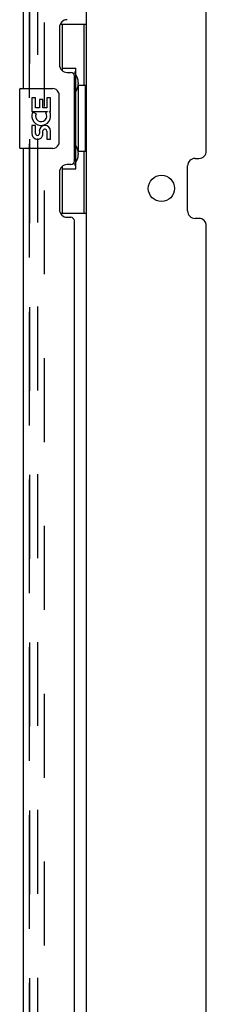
# Model space of a CAD drawing. Header units: inches. Extents: x 0 to 254, y 0 to 165.
# Tile 64 of 78: x 140.32 to 143.44, y 57.23 to 73.65. Entities that reach past the tile are written whole.
import ezdxf

# ---------------------------------------------------------------- set-up
doc = ezdxf.new("R2010")
doc.units = ezdxf.units.IN
doc.header["$LTSCALE"] = 13.988161
doc.header["$MEASUREMENT"] = 0
doc.linetypes.add('HIDDEN', pattern=[0.2, 0.1, -0.1])
doc.layers.get('0').update_dxf_attribs({"linetype": 'CONTINUOUS'})
for name, color, linetype in [('DEFAULT_2', 8, 'HIDDEN'), ('LEFT_DOOR_ASSEMBLY', 7, 'CONTINUOUS'), ('MASTER_DOOR_ASSEMBLY', 7, 'CONTINUOUS'), ('SLAVE_DOOR_ASSEMBLY', 7, 'CONTINUOUS')]:
    doc.layers.add(name, color=color, linetype=linetype)

msp = doc.modelspace()

# ---------------------------------------------------------------- linework, layer by layer
at = {"color": 3, "linetype": 'Continuous'}
for p, q in [((141.442, 43.858), (141.442, 122.39)), ((143.442, 71.46), (143.442, 94.791)), ((143.255, 71.335), (143.317, 71.335)), ((143.13, 70.46), (143.13, 71.21)), ((143.317, 70.335), (143.255, 70.335)), ((143.442, 46.879), (143.442, 70.21))]:
    msp.add_line(p, q, dxfattribs=at)
msp.add_circle((142.692, 70.835), 0.219, dxfattribs=at)
for centre, start, end in [((143.317, 71.46), 270, 360), ((143.255, 71.21), 90, 180), ((143.255, 70.46), 180, 270), ((143.317, 70.21), 0, 90)]:
    msp.add_arc(centre, 0.125, start, end, dxfattribs=at)
at = {"layer": 'DEFAULT_2', "color": 8, "linetype": 'HIDDEN'}
for p, q in [((140.63, 45.087), (140.63, 121.16)), ((140.734, 121.16), (140.734, 45.087))]:
    msp.add_line(p, q, dxfattribs=at)
at = {"layer": 'LEFT_DOOR_ASSEMBLY', "color": 8, "linetype": 'HIDDEN'}
msp.add_line((140.488, 45), (140.488, 121.247), dxfattribs=at)
at = {"layer": 'MASTER_DOOR_ASSEMBLY', "color": 8, "linetype": 'HIDDEN'}
for p, q in [((140.488, 72.345), (140.488, 93.902)), ((140.488, 50.099), (140.488, 71.655))]:
    msp.add_line(p, q, dxfattribs=at)
at = {"layer": 'SLAVE_DOOR_ASSEMBLY', "color": 8, "linetype": 'HIDDEN'}
for p, q in [((140.488, 93.902), (140.488, 72.345)), ((140.488, 71.655), (140.488, 50.099))]:
    msp.add_line(p, q, dxfattribs=at)
at = {"layer": 'SLAVE_DOOR_ASSEMBLY', "color": 3, "linetype": 'Continuous'}
for p, q in [((140.384, 93.747), (140.384, 72.5)), ((140.988, 73.518), (140.988, 72.898)), ((141.118, 72.768), (141.178, 72.768)), ((141.238, 71.293), (141.238, 72.708)), ((140.384, 71.5), (140.384, 50.254)), ((140.988, 71.103), (140.988, 70.483)), ((141.178, 71.233), (141.118, 71.233)), ((141.118, 70.353), (141.178, 70.353)), ((141.238, 51.461), (141.238, 70.293))]:
    msp.add_line(p, q, dxfattribs=at)
at = {"layer": 'SLAVE_DOOR_ASSEMBLY', "color": 7, "linetype": 'Continuous'}
for p, q in [((141.002, 73.575), (141.442, 73.575)), ((141.038, 72.795), (141.038, 73.575)), ((141.403, 72.55), (141.403, 73.575)), ((141.038, 72.84), (141.265, 72.84)), ((141.265, 71.16), (141.265, 72.84)), ((141.302, 72.601), (141.302, 72.58)), ((140.324, 72.485), (140.324, 71.515)), ((140.339, 72.5), (140.879, 72.5)), ((140.979, 72.4), (140.979, 71.6)), ((141.425, 72.55), (141.302, 72.55)), ((141.302, 72.55), (141.302, 71.45)), ((141.425, 71.45), (141.425, 72.55)), ((140.59, 72.346), (140.527, 72.346)), ((140.527, 72.346), (140.527, 72.116)), ((140.59, 72.179), (140.59, 72.346)), ((140.714, 72.315), (140.653, 72.315)), ((140.653, 72.315), (140.653, 72.179)), ((140.714, 72.179), (140.714, 72.315)), ((140.842, 72.346), (140.779, 72.346)), ((140.779, 72.346), (140.779, 72.179)), ((140.842, 72.116), (140.842, 72.346)), ((140.527, 72.116), (140.789, 72.116)), ((140.598, 72.08), (140.54, 72.105)), ((140.653, 72.179), (140.59, 72.179)), ((140.779, 72.179), (140.714, 72.179)), ((140.789, 72.116), (140.762, 72.096)), ((140.823, 72.116), (140.842, 72.116)), ((140.59, 71.885), (140.527, 71.885)), ((140.527, 71.885), (140.527, 71.749)), ((140.59, 71.749), (140.59, 71.885)), ((140.653, 71.791), (140.653, 71.749)), ((140.714, 71.728), (140.714, 71.797)), ((140.779, 71.791), (140.779, 71.654)), ((140.842, 71.654), (140.842, 71.791)), ((140.779, 71.654), (140.842, 71.654)), ((140.879, 71.5), (140.339, 71.5)), ((141.425, 71.45), (141.302, 71.45)), ((141.302, 71.42), (141.302, 71.399)), ((141.403, 70.425), (141.403, 71.45)), ((141.038, 70.425), (141.038, 71.205)), ((141.038, 71.16), (141.265, 71.16)), ((141.002, 70.425), (141.442, 70.425))]:
    msp.add_line(p, q, dxfattribs=at)
for points in [[(141.229, 72.739), (141.232, 72.743), (141.237, 72.751), (141.242, 72.759), (141.246, 72.766), (141.25, 72.773), (141.253, 72.78), (141.256, 72.786), (141.259, 72.791), (141.261, 72.796), (141.262, 72.801), (141.264, 72.805), (141.265, 72.809), (141.265, 72.813), (141.265, 72.816)], [(140.972, 72.436), (140.974, 72.431), (140.976, 72.425), (140.977, 72.419), (140.978, 72.413), (140.979, 72.407), (140.979, 72.4)], [(140.979, 71.6), (140.979, 71.594), (140.978, 71.588), (140.977, 71.582), (140.976, 71.576), (140.974, 71.57), (140.972, 71.564)], [(141.265, 71.184), (141.265, 71.187), (141.265, 71.191), (141.264, 71.195), (141.262, 71.199), (141.261, 71.204), (141.259, 71.209), (141.256, 71.215), (141.253, 71.221), (141.25, 71.227), (141.246, 71.234), (141.242, 71.241), (141.237, 71.249), (141.232, 71.258), (141.229, 71.261)]]:
    msp.add_lwpolyline(points, dxfattribs=at)
at = {"layer": 'SLAVE_DOOR_ASSEMBLY', "color": 3, "linetype": 'Continuous'}
for centre, radius, start, end in [((141.118, 73.518), 0.13, 90, 180), ((141.118, 72.898), 0.13, 180, 270), ((141.178, 72.708), 0.06, 0, 90), ((141.178, 71.293), 0.06, 270, 360), ((141.118, 71.103), 0.13, 90, 180), ((141.118, 70.483), 0.13, 180, 270), ((141.178, 70.293), 0.06, 0, 90)]:
    msp.add_arc(centre, radius, start, end, dxfattribs=at)
at = {"layer": 'SLAVE_DOOR_ASSEMBLY', "color": 7, "linetype": 'Continuous'}
for centre, radius, start, end in [((140.339, 72.485), 0.015, 90, 180), ((140.879, 72.4), 0.1, 21.205, 90), ((140.684, 72.042), 0.157, 156.5966, 341.8791), ((140.684, 72.042), 0.0943, 156.5966, 35.1122), ((140.684, 72.042), 0.157, 25.737, 27.8532), ((140.688, 72.042), 0.154, 341.4199, 26.1963), ((140.621, 71.749), 0.0943, 180, 248.6704), ((140.622, 71.749), 0.0314, 180, 0.0485), ((140.747, 71.791), 0.0943, 0, 180), ((140.748, 71.786), 0.0362, 83.4285, 161.7628), ((140.747, 71.791), 0.0314, 0, 81.2295), ((140.621, 71.749), 0.0943, 248.6999, 347.4338), ((140.339, 71.515), 0.015, 180, 270), ((140.879, 71.6), 0.1, 270, 338.7946)]:
    msp.add_arc(centre, radius, start, end, dxfattribs=at)
for centre, start_param, end_param in [((141.198, 72.591), -1.51401, -0.699287), ((141.198, 72.591), -2.442306, -1.627583), ((141.198, 71.41), -1.51401, -0.699287), ((141.198, 71.41), -2.442306, -1.627583)]:
    msp.add_ellipse(centre, major_axis=(0, 0.18), ratio=0.579493, start_param=start_param, end_param=end_param, dxfattribs=at)

doc.saveas('drawing.dxf')
